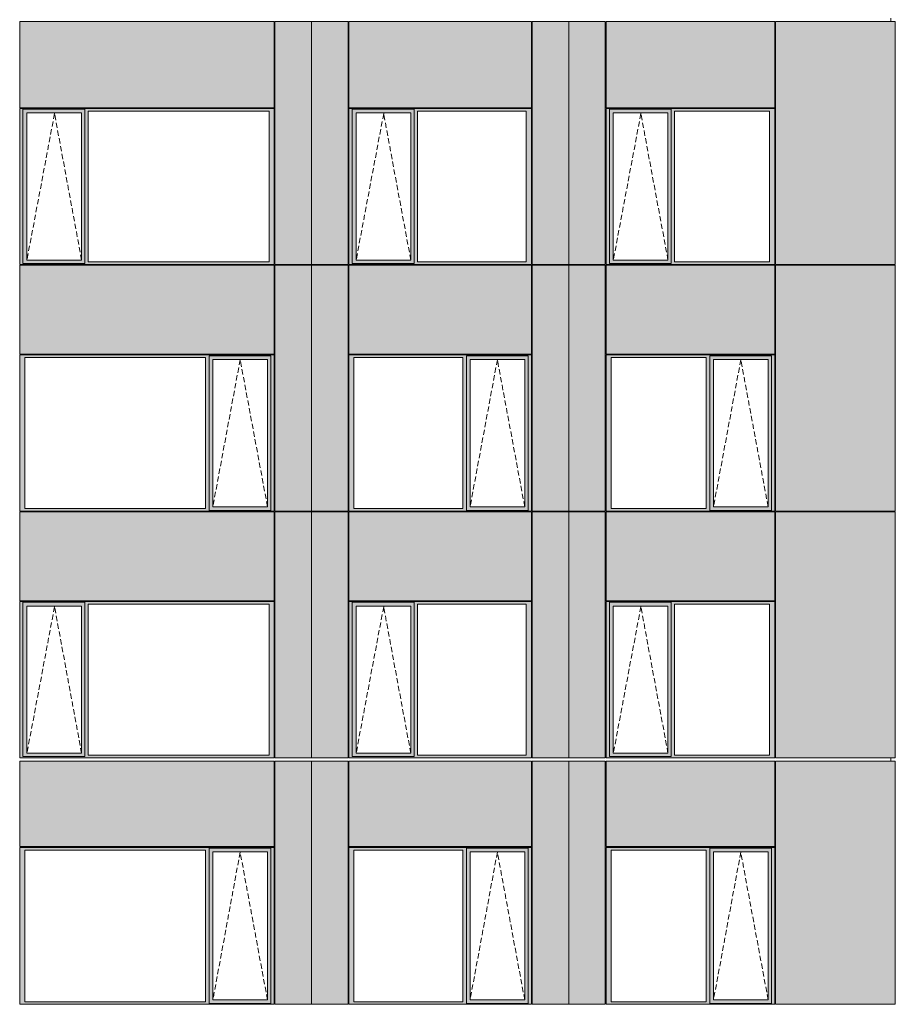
# Model space of a CAD drawing. Header units: millimetres. Extents: x 169383 to 755273, y -3871 to 302042.
# Tile 57 of 61: x 206035 to 217757, y 93598 to 106776. Entities that reach past the tile are written whole.
import ezdxf

# ---------------------------------------------------------------- set-up
doc = ezdxf.new("R2010")
doc.units = ezdxf.units.MM
doc.header["$MEASUREMENT"] = 0
doc.linetypes.add('OO_EOIAAY', pattern=[105.833361, 70.555568, -35.277793])
doc.layers.add('0_Ном._пера__1', color=7, linetype='Continuous', lineweight=0)
doc.layers.add('0_Ном._пера__120', color=7, linetype='Continuous', lineweight=0)
doc.layers.add('АР-Стены_внешние_.АР_Ном._пера__214', color=7, linetype='Continuous', lineweight=0, true_color=0xe2eaf1)

msp = doc.modelspace()

# ---------------------------------------------------------------- hatches: boundary and pattern name
at = {"layer": '0_Ном._пера__1', "linetype": 'Continuous', "lineweight": 0, "true_color": 0x000000}
for points in [[(206034.683, 105553.425), (206078.841, 105553.425), (206078.841, 105578.425), (209431.64, 105578.425), (209431.64, 105588.425), (206034.683, 105588.425)], [(206078.841, 103533.423), (206078.841, 105553.425), (206034.683, 105553.425), (206034.683, 103533.423)], [(206078.841, 105578.425), (206078.841, 105528.425), (206132.719, 105528.425), (206863.777, 105528.425), (206908.027, 105528.425), (206908.027, 105578.425)], [(209431.64, 105578.425), (206908.027, 105578.425), (206908.027, 105553.425), (206952.185, 105553.425), (209372.685, 105553.425), (209441.375, 105553.425), (209441.375, 105588.425), (209431.64, 105588.425)], [(206908.027, 105553.425), (206908.027, 103533.423), (206952.185, 103533.423), (206952.185, 105553.425)], [(209372.685, 103533.423), (209441.375, 103533.423), (209441.375, 105553.425), (209372.685, 105553.425)], [(210441.375, 105553.425), (210485.533, 105553.425), (210485.533, 105578.425), (212874.899, 105578.425), (212874.899, 105588.425), (210441.375, 105588.425)], [(210485.533, 103533.423), (210485.533, 105553.425), (210441.375, 105553.425), (210441.375, 103533.423)], [(210485.533, 105578.425), (210485.533, 105528.425), (210539.411, 105528.425), (211270.468, 105528.425), (211314.718, 105528.425), (211314.718, 105578.425)], [(212874.899, 105578.425), (211314.718, 105578.425), (211314.718, 105553.425), (211358.876, 105553.425), (212815.944, 105553.425), (212884.634, 105553.425), (212884.634, 105588.425), (212874.899, 105588.425)], [(211314.718, 105553.425), (211314.718, 103533.423), (211358.876, 103533.423), (211358.876, 105553.425)], [(212815.944, 103533.423), (212884.634, 103533.423), (212884.634, 105553.425), (212815.944, 105553.425)], [(213884.634, 105553.425), (213928.792, 105553.425), (213928.792, 105578.425), (216133.664, 105578.425), (216133.664, 105588.425), (213884.634, 105588.425)], [(213928.792, 103533.423), (213928.792, 105553.425), (213884.634, 105553.425), (213884.634, 103533.423)], [(213928.792, 105578.425), (213928.792, 105528.425), (213982.671, 105528.425), (214713.728, 105528.425), (214757.978, 105528.425), (214757.978, 105578.425)], [(216133.664, 105578.425), (214757.978, 105578.425), (214757.978, 105553.425), (214802.136, 105553.425), (216074.709, 105553.425), (216143.399, 105553.425), (216143.399, 105588.425), (216133.664, 105588.425)], [(214757.978, 105553.425), (214757.978, 103533.423), (214802.136, 103533.423), (214802.136, 105553.425)], [(216074.709, 103533.423), (216143.399, 103533.423), (216143.399, 105553.425), (216074.709, 105553.425)], [(206078.841, 105528.425), (206078.841, 103558.423), (206131.756, 103558.423), (206131.756, 105528.425)], [(206863.777, 103558.423), (206908.027, 103558.423), (206908.027, 105528.425), (206863.777, 105528.425)], [(210485.533, 105528.425), (210485.533, 103558.423), (210538.448, 103558.423), (210538.448, 105528.425)], [(211270.468, 103558.423), (211314.718, 103558.423), (211314.718, 105528.425), (211270.468, 105528.425)], [(213928.792, 105528.425), (213928.792, 103558.423), (213981.708, 103558.423), (213981.708, 105528.425)], [(214713.728, 103558.423), (214757.978, 103558.423), (214757.978, 105528.425), (214713.728, 105528.425)], [(206078.841, 103533.423), (206034.683, 103533.423), (206034.683, 103498.423), (209441.375, 103498.423), (209441.375, 103533.423), (209372.685, 103533.423), (206952.185, 103533.423), (206908.027, 103533.423), (206908.027, 103508.423), (206078.841, 103508.423)], [(206078.841, 103508.423), (206908.027, 103508.423), (206908.027, 103558.423), (206863.777, 103558.423), (206132.719, 103558.423), (206078.841, 103558.423)], [(210485.533, 103533.423), (210441.375, 103533.423), (210441.375, 103498.423), (212884.634, 103498.423), (212884.634, 103533.423), (212815.944, 103533.423), (211358.876, 103533.423), (211314.718, 103533.423), (211314.718, 103508.423), (210485.533, 103508.423)], [(210485.533, 103508.423), (211314.718, 103508.423), (211314.718, 103558.423), (211270.468, 103558.423), (210539.411, 103558.423), (210485.533, 103558.423)], [(213928.792, 103533.423), (213884.634, 103533.423), (213884.634, 103498.423), (216143.399, 103498.423), (216143.399, 103533.423), (216074.709, 103533.423), (214802.136, 103533.423), (214757.978, 103533.423), (214757.978, 103508.423), (213928.792, 103508.423)], [(213928.792, 103508.423), (214757.978, 103508.423), (214757.978, 103558.423), (214713.728, 103558.423), (213982.671, 103558.423), (213928.792, 103558.423)], [(206034.683, 102288.425), (206034.683, 102253.425), (206103.373, 102253.425), (208523.873, 102253.425), (208572.845, 102253.425), (208572.845, 102278.425), (209397.217, 102278.425), (209397.217, 102253.425), (209441.375, 102253.425), (209441.375, 102288.425)], [(208572.845, 102278.425), (208572.845, 102228.425), (208621.909, 102228.425), (209352.967, 102228.425), (209397.217, 102228.425), (209397.217, 102278.425)], [(210441.375, 102288.425), (210441.375, 102253.425), (210510.065, 102253.425), (211967.133, 102253.425), (212016.105, 102253.425), (212016.105, 102278.425), (212840.477, 102278.425), (212840.477, 102253.425), (212884.634, 102253.425), (212884.634, 102288.425)], [(212016.105, 102278.425), (212016.105, 102228.425), (212065.169, 102228.425), (212796.226, 102228.425), (212840.477, 102228.425), (212840.477, 102278.425)], [(213884.634, 102288.425), (213884.634, 102253.425), (213953.324, 102253.425), (215225.898, 102253.425), (215274.869, 102253.425), (215274.869, 102278.425), (216099.241, 102278.425), (216099.241, 102253.425), (216143.399, 102253.425), (216143.399, 102288.425)], [(215274.869, 102278.425), (215274.869, 102228.425), (215323.934, 102228.425), (216054.991, 102228.425), (216099.241, 102228.425), (216099.241, 102278.425)], [(206103.373, 100233.425), (206103.373, 102253.425), (206034.683, 102253.425), (206034.683, 100233.425)], [(208572.845, 102253.425), (208523.873, 102253.425), (208523.873, 100233.425), (208572.845, 100233.425)], [(208572.845, 100258.425), (208620.947, 100258.425), (208620.947, 102228.425), (208572.845, 102228.425)], [(209352.967, 102228.425), (209352.967, 100258.425), (209397.217, 100258.425), (209397.217, 102228.425)], [(209397.217, 100233.425), (209441.375, 100233.425), (209441.375, 102253.425), (209397.217, 102253.425)], [(210510.065, 100233.425), (210510.065, 102253.425), (210441.375, 102253.425), (210441.375, 100233.425)], [(212016.105, 102253.425), (211967.133, 102253.425), (211967.133, 100233.425), (212016.105, 100233.425)], [(212016.105, 100258.425), (212064.206, 100258.425), (212064.206, 102228.425), (212016.105, 102228.425)], [(212796.226, 102228.425), (212796.226, 100258.425), (212840.477, 100258.425), (212840.477, 102228.425)], [(212840.477, 100233.425), (212884.634, 100233.425), (212884.634, 102253.425), (212840.477, 102253.425)], [(213953.324, 100233.425), (213953.324, 102253.425), (213884.634, 102253.425), (213884.634, 100233.425)], [(215274.869, 102253.425), (215225.898, 102253.425), (215225.898, 100233.425), (215274.869, 100233.425)], [(215274.869, 100258.425), (215322.971, 100258.425), (215322.971, 102228.425), (215274.869, 102228.425)], [(216054.991, 102228.425), (216054.991, 100258.425), (216099.241, 100258.425), (216099.241, 102228.425)], [(216099.241, 100233.425), (216143.399, 100233.425), (216143.399, 102253.425), (216099.241, 102253.425)], [(206103.373, 100233.425), (206034.683, 100233.425), (206034.683, 100198.425), (209441.375, 100198.425), (209441.375, 100233.425), (209397.217, 100233.425), (209397.217, 100208.425), (208572.845, 100208.425), (208572.845, 100233.425), (208523.873, 100233.425)], [(208572.845, 100258.425), (208572.845, 100208.425), (209397.217, 100208.425), (209397.217, 100258.425), (209352.967, 100258.425), (208621.909, 100258.425)], [(210510.065, 100233.425), (210441.375, 100233.425), (210441.375, 100198.425), (212884.634, 100198.425), (212884.634, 100233.425), (212840.477, 100233.425), (212840.477, 100208.425), (212016.105, 100208.425), (212016.105, 100233.425), (211967.133, 100233.425)], [(212016.105, 100258.425), (212016.105, 100208.425), (212840.477, 100208.425), (212840.477, 100258.425), (212796.226, 100258.425), (212065.169, 100258.425)], [(213953.324, 100233.425), (213884.634, 100233.425), (213884.634, 100198.425), (216143.399, 100198.425), (216143.399, 100233.425), (216099.241, 100233.425), (216099.241, 100208.425), (215274.869, 100208.425), (215274.869, 100233.425), (215225.898, 100233.425)], [(215274.869, 100258.425), (215274.869, 100208.425), (216099.241, 100208.425), (216099.241, 100258.425), (216054.991, 100258.425), (215323.934, 100258.425)], [(206034.683, 98953.425), (206078.841, 98953.425), (206078.841, 98978.425), (209431.64, 98978.425), (209431.64, 98988.425), (206034.683, 98988.425)], [(206078.841, 98978.425), (206078.841, 98928.425), (206132.719, 98928.425), (206863.777, 98928.425), (206908.027, 98928.425), (206908.027, 98978.425)], [(209431.64, 98978.425), (206908.027, 98978.425), (206908.027, 98953.425), (206952.185, 98953.425), (209372.685, 98953.425), (209441.375, 98953.425), (209441.375, 98988.425), (209431.64, 98988.425)], [(210441.375, 98953.425), (210485.533, 98953.425), (210485.533, 98978.425), (212874.899, 98978.425), (212874.899, 98988.425), (210441.375, 98988.425)], [(210485.533, 98978.425), (210485.533, 98928.425), (210539.411, 98928.425), (211270.468, 98928.425), (211314.718, 98928.425), (211314.718, 98978.425)], [(212874.899, 98978.425), (211314.718, 98978.425), (211314.718, 98953.425), (211358.876, 98953.425), (212815.944, 98953.425), (212884.634, 98953.425), (212884.634, 98988.425), (212874.899, 98988.425)], [(213884.634, 98953.425), (213928.792, 98953.425), (213928.792, 98978.425), (216133.664, 98978.425), (216133.664, 98988.425), (213884.634, 98988.425)], [(213928.792, 98978.425), (213928.792, 98928.425), (213982.671, 98928.425), (214713.728, 98928.425), (214757.978, 98928.425), (214757.978, 98978.425)], [(216133.664, 98978.425), (214757.978, 98978.425), (214757.978, 98953.425), (214802.136, 98953.425), (216074.709, 98953.425), (216143.399, 98953.425), (216143.399, 98988.425), (216133.664, 98988.425)], [(206078.841, 96933.423), (206078.841, 98953.425), (206034.683, 98953.425), (206034.683, 96933.423)], [(206078.841, 98928.425), (206078.841, 96958.423), (206131.756, 96958.423), (206131.756, 98928.425)], [(206863.777, 96958.423), (206908.027, 96958.423), (206908.027, 98928.425), (206863.777, 98928.425)], [(206908.027, 98953.425), (206908.027, 96933.423), (206952.185, 96933.423), (206952.185, 98953.425)], [(209372.685, 96933.423), (209441.375, 96933.423), (209441.375, 98953.425), (209372.685, 98953.425)], [(210485.533, 96933.423), (210485.533, 98953.425), (210441.375, 98953.425), (210441.375, 96933.423)], [(210485.533, 98928.425), (210485.533, 96958.423), (210538.448, 96958.423), (210538.448, 98928.425)], [(211270.468, 96958.423), (211314.718, 96958.423), (211314.718, 98928.425), (211270.468, 98928.425)], [(211314.718, 98953.425), (211314.718, 96933.423), (211358.876, 96933.423), (211358.876, 98953.425)], [(212815.944, 96933.423), (212884.634, 96933.423), (212884.634, 98953.425), (212815.944, 98953.425)], [(213928.792, 96933.423), (213928.792, 98953.425), (213884.634, 98953.425), (213884.634, 96933.423)], [(213928.792, 98928.425), (213928.792, 96958.423), (213981.708, 96958.423), (213981.708, 98928.425)], [(214713.728, 96958.423), (214757.978, 96958.423), (214757.978, 98928.425), (214713.728, 98928.425)], [(214757.978, 98953.425), (214757.978, 96933.423), (214802.136, 96933.423), (214802.136, 98953.425)], [(216074.709, 96933.423), (216143.399, 96933.423), (216143.399, 98953.425), (216074.709, 98953.425)], [(206078.841, 96933.423), (206034.683, 96933.423), (206034.683, 96898.423), (209441.375, 96898.423), (209441.375, 96933.423), (209372.685, 96933.423), (206952.185, 96933.423), (206908.027, 96933.423), (206908.027, 96908.423), (206078.841, 96908.423)], [(206078.841, 96908.423), (206908.027, 96908.423), (206908.027, 96958.423), (206863.777, 96958.423), (206132.719, 96958.423), (206078.841, 96958.423)], [(210485.533, 96933.423), (210441.375, 96933.423), (210441.375, 96898.423), (212884.634, 96898.423), (212884.634, 96933.423), (212815.944, 96933.423), (211358.876, 96933.423), (211314.718, 96933.423), (211314.718, 96908.423), (210485.533, 96908.423)], [(210485.533, 96908.423), (211314.718, 96908.423), (211314.718, 96958.423), (211270.468, 96958.423), (210539.411, 96958.423), (210485.533, 96958.423)], [(213928.792, 96933.423), (213884.634, 96933.423), (213884.634, 96898.423), (216143.399, 96898.423), (216143.399, 96933.423), (216074.709, 96933.423), (214802.136, 96933.423), (214757.978, 96933.423), (214757.978, 96908.423), (213928.792, 96908.423)], [(213928.792, 96908.423), (214757.978, 96908.423), (214757.978, 96958.423), (214713.728, 96958.423), (213982.671, 96958.423), (213928.792, 96958.423)], [(206034.683, 95698.425), (206034.683, 95663.425), (206103.373, 95663.425), (208523.873, 95663.425), (208572.845, 95663.425), (208572.845, 95688.425), (209397.217, 95688.425), (209397.217, 95663.425), (209441.375, 95663.425), (209441.375, 95698.425)], [(208572.845, 95688.425), (208572.845, 95638.425), (208621.909, 95638.425), (209352.967, 95638.425), (209397.217, 95638.425), (209397.217, 95688.425)], [(210441.375, 95698.425), (210441.375, 95663.425), (210510.065, 95663.425), (211967.133, 95663.425), (212016.105, 95663.425), (212016.105, 95688.425), (212840.477, 95688.425), (212840.477, 95663.425), (212884.634, 95663.425), (212884.634, 95698.425)], [(212016.105, 95688.425), (212016.105, 95638.425), (212065.169, 95638.425), (212796.226, 95638.425), (212840.477, 95638.425), (212840.477, 95688.425)], [(213884.634, 95698.425), (213884.634, 95663.425), (213953.324, 95663.425), (215225.898, 95663.425), (215274.869, 95663.425), (215274.869, 95688.425), (216099.241, 95688.425), (216099.241, 95663.425), (216143.399, 95663.425), (216143.399, 95698.425)], [(215274.869, 95688.425), (215274.869, 95638.425), (215323.934, 95638.425), (216054.991, 95638.425), (216099.241, 95638.425), (216099.241, 95688.425)], [(206103.373, 93633.425), (206103.373, 95663.425), (206034.683, 95663.425), (206034.683, 93633.425)], [(208572.845, 95663.425), (208523.873, 95663.425), (208523.873, 93633.425), (208572.845, 93633.425)], [(208572.845, 93658.425), (208620.947, 93658.425), (208620.947, 95638.425), (208572.845, 95638.425)], [(209352.967, 95638.425), (209352.967, 93658.425), (209397.217, 93658.425), (209397.217, 95638.425)], [(209397.217, 93633.425), (209441.375, 93633.425), (209441.375, 95663.425), (209397.217, 95663.425)], [(210510.065, 93633.425), (210510.065, 95663.425), (210441.375, 95663.425), (210441.375, 93633.425)], [(212016.105, 95663.425), (211967.133, 95663.425), (211967.133, 93633.425), (212016.105, 93633.425)], [(212016.105, 93658.425), (212064.206, 93658.425), (212064.206, 95638.425), (212016.105, 95638.425)], [(212796.226, 95638.425), (212796.226, 93658.425), (212840.477, 93658.425), (212840.477, 95638.425)], [(212840.477, 93633.425), (212884.634, 93633.425), (212884.634, 95663.425), (212840.477, 95663.425)], [(213953.324, 93633.425), (213953.324, 95663.425), (213884.634, 95663.425), (213884.634, 93633.425)], [(215274.869, 95663.425), (215225.898, 95663.425), (215225.898, 93633.425), (215274.869, 93633.425)], [(215274.869, 93658.425), (215322.971, 93658.425), (215322.971, 95638.425), (215274.869, 95638.425)], [(216054.991, 95638.425), (216054.991, 93658.425), (216099.241, 93658.425), (216099.241, 95638.425)], [(216099.241, 93633.425), (216143.399, 93633.425), (216143.399, 95663.425), (216099.241, 95663.425)], [(206103.373, 93633.425), (206034.683, 93633.425), (206034.683, 93598.425), (209441.375, 93598.425), (209441.375, 93633.425), (209397.217, 93633.425), (209397.217, 93608.425), (208572.845, 93608.425), (208572.845, 93633.425), (208523.873, 93633.425)], [(208572.845, 93658.425), (208572.845, 93608.425), (209397.217, 93608.425), (209397.217, 93658.425), (209352.967, 93658.425), (208621.909, 93658.425)], [(210510.065, 93633.425), (210441.375, 93633.425), (210441.375, 93598.425), (212884.634, 93598.425), (212884.634, 93633.425), (212840.477, 93633.425), (212840.477, 93608.425), (212016.105, 93608.425), (212016.105, 93633.425), (211967.133, 93633.425)], [(212016.105, 93658.425), (212016.105, 93608.425), (212840.477, 93608.425), (212840.477, 93658.425), (212796.226, 93658.425), (212065.169, 93658.425)], [(213953.324, 93633.425), (213884.634, 93633.425), (213884.634, 93598.425), (216143.399, 93598.425), (216143.399, 93633.425), (216099.241, 93633.425), (216099.241, 93608.425), (215274.869, 93608.425), (215274.869, 93633.425), (215225.898, 93633.425)], [(215274.869, 93658.425), (215274.869, 93608.425), (216099.241, 93608.425), (216099.241, 93658.425), (216054.991, 93658.425), (215323.934, 93658.425)]]:
    msp.add_hatch(color=18, dxfattribs=at).paths.add_polyline_path(points)
at = {"layer": 'АР-Стены_внешние_.АР_Ном._пера__214', "linetype": 'Continuous', "lineweight": 0, "true_color": 0xe5e8eb}
for points in [[(206034.683, 106753.425), (206034.683, 105598.425), (209441.374, 105598.425), (209441.374, 106753.425)], [(209451.375, 106753.425), (209451.375, 103498.425), (209941.375, 103498.425), (209941.375, 106753.425)], [(209941.375, 106753.425), (209941.375, 103498.425), (210431.375, 103498.425), (210431.375, 106753.425)], [(210441.375, 106753.425), (210441.375, 105598.425), (212884.634, 105598.425), (212884.634, 106753.425)], [(212894.634, 106753.425), (212894.634, 103498.425), (213384.634, 103498.425), (213384.634, 106753.425)], [(213384.634, 106753.425), (213384.634, 103498.425), (213874.634, 103498.425), (213874.634, 106753.425)], [(213884.634, 106753.425), (213884.634, 105598.425), (216143.398, 105598.425), (216143.398, 106753.425)], [(217756.898, 103498.425), (217756.898, 106753.425), (216153.399, 106753.425), (216153.399, 103498.425)], [(206034.683, 103488.423), (206034.683, 102298.425), (209441.375, 102298.425), (209441.375, 103488.423)], [(209451.375, 102288.425), (209451.375, 100198.425), (209941.375, 100198.425), (209941.375, 103488.423), (209451.375, 103488.423)], [(209941.375, 103488.423), (209941.375, 100198.425), (210431.375, 100198.425), (210431.375, 103488.423)], [(210441.375, 103488.423), (210441.375, 102298.425), (212884.634, 102298.425), (212884.634, 103488.423)], [(212894.634, 102288.425), (212894.634, 100198.425), (213384.634, 100198.425), (213384.634, 103488.423), (212894.634, 103488.423)], [(213384.634, 103488.423), (213384.634, 100198.425), (213874.634, 100198.425), (213874.634, 103488.423)], [(213884.634, 103488.423), (213884.634, 102298.425), (216143.399, 102298.425), (216143.399, 103488.423)], [(216153.399, 102288.425), (216153.399, 100198.425), (217756.898, 100198.425), (217756.898, 103488.423), (216153.399, 103488.423)], [(206034.683, 100188.425), (206034.683, 98998.425), (209441.374, 98998.425), (209441.374, 100188.425)], [(209941.375, 100188.425), (209451.375, 100188.425), (209451.375, 96898.425), (209941.375, 96898.425)], [(210431.375, 100188.425), (209941.375, 100188.425), (209941.375, 96898.425), (210431.375, 96898.425)], [(210441.375, 100188.425), (210441.375, 98998.425), (212884.634, 98998.425), (212884.634, 100188.425)], [(213384.634, 100188.425), (212894.634, 100188.425), (212894.634, 96898.425), (213384.634, 96898.425)], [(213874.634, 100188.425), (213384.634, 100188.425), (213384.634, 96898.425), (213874.634, 96898.425)], [(213884.634, 100188.425), (213884.634, 98998.425), (216143.398, 98998.425), (216143.398, 100188.425)], [(217756.898, 96898.425), (217756.898, 100188.425), (216153.399, 100188.425), (216153.399, 96898.425)], [(206034.683, 96853.676), (206034.683, 95708.425), (209441.375, 95708.425), (209441.375, 96853.676)], [(209451.375, 95698.425), (209451.375, 93598.425), (209941.375, 93598.425), (209941.375, 96853.676), (209451.375, 96853.676)], [(209941.375, 96853.676), (209941.375, 93598.425), (210431.375, 93598.425), (210431.375, 96853.676)], [(210441.375, 96853.676), (210441.375, 95708.425), (212884.634, 95708.425), (212884.634, 96853.676)], [(212894.634, 95698.425), (212894.634, 93598.425), (213384.634, 93598.425), (213384.634, 96853.676), (212894.634, 96853.676)], [(213384.634, 96853.676), (213384.634, 93598.425), (213874.634, 93598.425), (213874.634, 96853.676)], [(213884.634, 96853.676), (213884.634, 95708.425), (216143.399, 95708.425), (216143.399, 96853.676)], [(216153.399, 95698.425), (216153.399, 93598.425), (217756.898, 93598.425), (217756.898, 96853.676), (216153.399, 96853.676)]]:
    msp.add_hatch(color=254, dxfattribs=at).paths.add_polyline_path(points)

# ---------------------------------------------------------------- linework, layer by layer
at = {"layer": '0_Ном._пера__120', "color": 7, "linetype": 'Continuous', "lineweight": 0}
for p, q in [((206034.683, 105598.425), (206034.683, 106753.425)), ((206034.683, 106753.425), (209441.374, 106753.425)), ((209441.374, 105598.425), (209441.374, 106753.425)), ((209451.375, 106753.425), (209451.375, 103498.425)), ((209451.375, 106753.425), (210431.375, 106753.425)), ((209941.375, 103489.627), (209941.375, 106753.425)), ((209941.375, 103488.423), (209941.375, 106753.425)), ((210431.375, 103498.425), (210431.375, 106753.425)), ((210441.375, 105598.425), (210441.375, 106753.425)), ((210441.375, 106753.425), (212884.634, 106753.425)), ((212884.634, 105598.425), (212884.634, 106753.425)), ((212894.634, 106753.425), (212894.634, 103498.425)), ((212894.634, 106753.425), (213874.634, 106753.425)), ((213384.634, 103488.423), (213384.634, 106753.425)), ((213874.634, 103498.425), (213874.634, 106753.425)), ((213884.634, 105598.425), (213884.634, 106753.425)), ((213884.634, 106753.425), (216143.398, 106753.425)), ((216143.398, 105598.425), (216143.398, 106753.425)), ((216153.399, 106753.425), (216153.399, 103498.425)), ((216153.399, 106753.425), (217756.898, 106753.425)), ((217694.726, 106798.425), (217694.726, 106753.425)), ((217756.898, 103498.425), (217756.898, 106753.425)), ((209441.374, 105598.425), (206034.683, 105598.425)), ((209441.375, 105588.425), (206034.683, 105588.425)), ((206044.587, 105588.425), (206034.683, 105588.425)), ((206034.683, 105588.425), (206034.683, 105553.425)), ((206034.683, 105553.425), (206034.683, 103533.423)), ((206078.841, 105553.425), (206078.841, 105578.425)), ((206078.841, 105578.425), (206908.027, 105578.425)), ((206078.841, 105553.425), (206078.841, 103512.999)), ((206908.027, 105578.425), (206908.027, 105553.425)), ((206908.027, 105553.425), (206908.027, 103533.423)), ((206952.185, 103533.423), (206952.185, 105553.425)), ((206952.185, 105553.425), (209372.685, 105553.425)), ((209372.685, 105553.425), (209372.685, 103533.423)), ((209441.375, 105553.425), (209441.375, 105588.425)), ((209441.375, 103533.423), (209441.375, 105553.425)), ((212884.634, 105598.425), (210441.375, 105598.425)), ((212884.634, 105588.425), (210441.375, 105588.425)), ((210451.279, 105588.425), (210441.375, 105588.425)), ((210441.375, 105588.425), (210441.375, 105553.425)), ((210441.375, 105553.425), (210441.375, 103533.423)), ((210485.533, 105553.425), (210485.533, 105578.425)), ((210485.533, 105578.425), (211314.718, 105578.425)), ((210485.533, 105553.425), (210485.533, 103512.999)), ((211314.718, 105578.425), (211314.718, 105553.425)), ((211314.718, 105553.425), (211314.718, 103533.423)), ((211358.876, 103533.423), (211358.876, 105553.425)), ((211358.876, 105553.425), (212815.944, 105553.425)), ((212815.944, 105553.425), (212815.944, 103533.423)), ((212884.634, 105553.425), (212884.634, 105588.425)), ((212884.634, 103533.423), (212884.634, 105553.425)), ((216143.398, 105598.425), (213884.634, 105598.425)), ((216143.399, 105588.425), (213884.634, 105588.425)), ((213894.539, 105588.425), (213884.634, 105588.425)), ((213884.634, 105588.425), (213884.634, 105553.425)), ((213884.634, 105553.425), (213884.634, 103533.423)), ((213928.792, 105553.425), (213928.792, 105578.425)), ((213928.792, 105578.425), (214757.978, 105578.425)), ((213928.792, 105553.425), (213928.792, 103512.999)), ((214757.978, 105578.425), (214757.978, 105553.425)), ((214757.978, 105553.425), (214757.978, 103533.423)), ((214802.136, 103533.423), (214802.136, 105553.425)), ((214802.136, 105553.425), (216074.709, 105553.425)), ((216074.709, 105553.425), (216074.709, 103533.423)), ((216143.399, 105553.425), (216143.399, 105588.425)), ((216143.399, 103533.423), (216143.399, 105553.425)), ((206862.814, 105528.425), (206131.756, 105528.425)), ((206131.756, 105528.425), (206131.756, 103558.423)), ((206862.814, 105528.425), (206863.777, 105528.425)), ((206863.777, 105528.425), (206863.777, 103558.423)), ((211269.505, 105528.425), (210538.448, 105528.425)), ((210538.448, 105528.425), (210538.448, 103558.423)), ((211269.505, 105528.425), (211270.468, 105528.425)), ((211270.468, 105528.425), (211270.468, 103558.423)), ((214712.765, 105528.425), (213981.708, 105528.425)), ((213981.708, 105528.425), (213981.708, 103558.423)), ((214712.765, 105528.425), (214713.728, 105528.425)), ((214713.728, 105528.425), (214713.728, 103558.423)), ((206034.683, 103533.423), (206034.683, 103498.423)), ((206044.311, 103498.425), (206034.683, 103498.425)), ((206034.683, 103498.423), (206044.508, 103498.423)), ((206034.683, 102298.425), (206034.683, 103488.423)), ((209441.375, 103488.423), (206034.683, 103488.423)), ((206044.508, 103498.423), (209431.56, 103498.423)), ((206908.027, 103512.999), (206078.841, 103512.999)), ((206131.756, 103558.423), (206862.814, 103558.423)), ((206863.777, 103558.423), (206862.814, 103558.423)), ((206908.027, 103533.423), (206908.027, 103512.999)), ((209372.685, 103533.423), (206952.185, 103533.423)), ((209431.56, 103498.423), (209441.375, 103498.423)), ((209441.375, 103498.423), (209441.375, 103533.423)), ((209441.375, 102298.425), (209441.375, 103488.423)), ((209941.375, 103498.425), (209451.375, 103498.425)), ((209451.375, 103488.423), (209451.375, 100198.425)), ((210431.375, 103488.423), (209451.375, 103488.423)), ((210431.375, 103498.425), (209941.375, 103498.425)), ((209941.375, 103488.423), (209941.375, 100198.425)), ((210431.375, 100198.425), (210431.375, 103488.423)), ((210441.375, 103533.423), (210441.375, 103498.423)), ((210451.003, 103498.425), (210441.375, 103498.425)), ((210441.375, 103498.423), (210451.2, 103498.423)), ((210441.375, 102298.425), (210441.375, 103488.423)), ((212884.634, 103488.423), (210441.375, 103488.423)), ((210451.2, 103498.423), (212874.82, 103498.423)), ((211314.718, 103512.999), (210485.533, 103512.999)), ((210538.448, 103558.423), (211269.505, 103558.423)), ((211270.468, 103558.423), (211269.505, 103558.423)), ((211314.718, 103533.423), (211314.718, 103512.999)), ((212815.944, 103533.423), (211358.876, 103533.423)), ((212874.82, 103498.423), (212884.634, 103498.423)), ((212884.634, 103498.423), (212884.634, 103533.423)), ((212884.634, 102298.425), (212884.634, 103488.423)), ((213384.634, 103498.425), (212894.634, 103498.425)), ((212894.634, 103488.423), (212894.634, 100198.425)), ((213874.634, 103488.423), (212894.634, 103488.423)), ((213874.634, 103498.425), (213384.634, 103498.425)), ((213384.634, 103488.423), (213384.634, 100198.425)), ((213874.634, 100198.425), (213874.634, 103488.423)), ((213884.634, 103533.423), (213884.634, 103498.423)), ((213894.263, 103498.425), (213884.634, 103498.425)), ((213884.634, 103498.423), (213894.459, 103498.423)), ((213884.634, 102298.425), (213884.634, 103488.423)), ((216143.399, 103488.423), (213884.634, 103488.423)), ((213894.459, 103498.423), (216133.585, 103498.423)), ((214757.978, 103512.999), (213928.792, 103512.999)), ((213981.708, 103558.423), (214712.765, 103558.423)), ((214713.728, 103558.423), (214712.765, 103558.423)), ((214757.978, 103533.423), (214757.978, 103512.999)), ((216074.709, 103533.423), (214802.136, 103533.423)), ((216133.585, 103498.423), (216143.399, 103498.423)), ((216143.399, 103498.423), (216143.399, 103533.423)), ((216143.399, 102298.425), (216143.399, 103488.423)), ((217756.898, 103498.425), (216153.399, 103498.425)), ((216153.399, 103488.423), (216153.399, 100198.425)), ((217756.898, 103488.423), (216153.399, 103488.423)), ((217694.726, 103498.425), (217694.726, 103488.423)), ((217756.898, 100198.425), (217756.898, 103488.423)), ((209441.375, 102298.425), (206034.683, 102298.425)), ((206034.683, 102253.425), (206034.683, 102288.425)), ((206034.683, 102288.425), (209441.375, 102288.425)), ((208572.845, 102228.425), (208572.845, 102278.425)), ((209397.217, 102278.425), (208572.845, 102278.425)), ((209397.217, 102253.425), (209397.217, 102278.425)), ((209441.375, 102288.425), (209441.375, 102253.425)), ((212884.634, 102298.425), (210441.375, 102298.425)), ((210441.375, 102253.425), (210441.375, 102288.425)), ((210441.375, 102288.425), (212884.634, 102288.425)), ((212016.105, 102228.425), (212016.105, 102278.425)), ((212840.477, 102278.425), (212016.105, 102278.425)), ((212840.477, 102253.425), (212840.477, 102278.425)), ((212884.634, 102288.425), (212884.634, 102253.425)), ((216143.399, 102298.425), (213884.634, 102298.425)), ((213884.634, 102253.425), (213884.634, 102288.425)), ((213884.634, 102288.425), (216143.399, 102288.425)), ((215274.869, 102228.425), (215274.869, 102278.425)), ((216099.241, 102278.425), (215274.869, 102278.425)), ((216099.241, 102253.425), (216099.241, 102278.425)), ((216143.399, 102288.425), (216143.399, 102253.425)), ((206034.683, 100233.425), (206034.683, 102253.425)), ((206103.373, 102253.425), (206103.373, 100233.425)), ((208523.873, 102253.425), (206103.373, 102253.425)), ((208523.873, 100233.425), (208523.873, 102253.425)), ((208572.845, 100258.425), (208572.845, 102228.425)), ((208620.947, 100258.425), (208620.947, 102228.425)), ((208620.947, 102228.425), (209352.004, 102228.425)), ((209352.967, 102228.425), (209352.004, 102228.425)), ((209352.967, 100258.425), (209352.967, 102228.425)), ((209397.217, 102253.425), (209397.217, 100233.425)), ((209441.375, 102253.425), (209441.375, 100233.425)), ((210441.375, 100233.425), (210441.375, 102253.425)), ((210510.065, 102253.425), (210510.065, 100233.425)), ((211967.133, 102253.425), (210510.065, 102253.425)), ((211967.133, 100233.425), (211967.133, 102253.425)), ((212016.105, 100258.425), (212016.105, 102228.425)), ((212064.206, 100258.425), (212064.206, 102228.425)), ((212064.206, 102228.425), (212795.264, 102228.425)), ((212796.226, 102228.425), (212795.264, 102228.425)), ((212796.226, 100258.425), (212796.226, 102228.425)), ((212840.477, 102253.425), (212840.477, 100233.425)), ((212884.634, 102253.425), (212884.634, 100233.425)), ((213884.634, 100233.425), (213884.634, 102253.425)), ((213953.324, 102253.425), (213953.324, 100233.425)), ((215225.898, 102253.425), (213953.324, 102253.425)), ((215225.898, 100233.425), (215225.898, 102253.425)), ((215274.869, 100258.425), (215274.869, 102228.425)), ((215322.971, 100258.425), (215322.971, 102228.425)), ((215322.971, 102228.425), (216054.028, 102228.425)), ((216054.991, 102228.425), (216054.028, 102228.425)), ((216054.991, 100258.425), (216054.991, 102228.425)), ((216099.241, 102253.425), (216099.241, 100233.425)), ((216143.399, 102253.425), (216143.399, 100233.425)), ((206034.683, 100198.425), (206034.683, 100233.425)), ((209441.375, 100198.425), (206034.683, 100198.425)), ((206034.683, 98998.425), (206034.683, 100188.425)), ((209441.374, 100188.425), (206034.683, 100188.425)), ((206103.373, 100233.425), (208523.873, 100233.425)), ((208572.845, 100208.425), (208572.845, 100258.425)), ((208572.845, 100208.425), (209397.217, 100208.425)), ((209352.004, 100258.425), (208620.947, 100258.425)), ((209352.004, 100258.425), (209352.967, 100258.425)), ((209397.217, 100233.425), (209397.217, 100208.425)), ((209441.374, 98998.425), (209441.374, 100188.425)), ((209441.375, 100233.425), (209441.375, 100198.425)), ((209941.375, 100198.425), (209451.375, 100198.425)), ((209451.375, 100188.425), (209451.375, 96898.425)), ((209941.375, 100188.425), (209451.375, 100188.425)), ((210431.375, 100198.425), (209941.375, 100198.425)), ((209941.375, 96898.425), (209941.375, 100198.425)), ((210431.375, 100188.425), (209941.375, 100188.425)), ((209941.375, 96898.425), (209941.375, 100188.425)), ((210431.375, 96898.425), (210431.375, 100188.425)), ((210441.375, 100198.425), (210441.375, 100233.425)), ((212884.634, 100198.425), (210441.375, 100198.425)), ((210441.375, 98998.425), (210441.375, 100188.425)), ((212884.634, 100188.425), (210441.375, 100188.425)), ((210510.065, 100233.425), (211967.133, 100233.425)), ((212016.105, 100208.425), (212016.105, 100258.425)), ((212016.105, 100208.425), (212840.477, 100208.425)), ((212795.264, 100258.425), (212064.206, 100258.425)), ((212795.264, 100258.425), (212796.226, 100258.425)), ((212840.477, 100233.425), (212840.477, 100208.425)), ((212884.634, 100233.425), (212884.634, 100198.425)), ((212884.634, 98998.425), (212884.634, 100188.425)), ((213384.634, 100198.425), (212894.634, 100198.425)), ((212894.634, 100188.425), (212894.634, 96898.425)), ((213384.634, 100188.425), (212894.634, 100188.425)), ((213874.634, 100198.425), (213384.634, 100198.425)), ((213384.634, 96898.425), (213384.634, 100195.962)), ((213874.634, 100188.425), (213384.634, 100188.425)), ((213874.634, 96898.425), (213874.634, 100188.425)), ((213884.634, 100198.425), (213884.634, 100233.425)), ((216143.399, 100198.425), (213884.634, 100198.425)), ((213884.634, 98998.425), (213884.634, 100188.425)), ((216143.398, 100188.425), (213884.634, 100188.425)), ((213953.324, 100233.425), (215225.898, 100233.425)), ((215274.869, 100208.425), (215274.869, 100258.425)), ((215274.869, 100208.425), (216099.241, 100208.425)), ((216054.028, 100258.425), (215322.971, 100258.425)), ((216054.028, 100258.425), (216054.991, 100258.425)), ((216099.241, 100233.425), (216099.241, 100208.425)), ((216143.398, 98998.425), (216143.398, 100188.425)), ((216143.399, 100233.425), (216143.399, 100198.425)), ((217756.898, 100198.425), (216153.399, 100198.425)), ((217756.898, 100188.425), (216153.399, 100188.425)), ((216153.399, 100188.425), (216153.399, 96898.425)), ((217694.726, 100198.425), (217694.726, 100188.425)), ((217756.898, 96898.425), (217756.898, 100188.425)), ((209441.374, 98998.425), (206034.683, 98998.425)), ((209441.375, 98988.425), (206034.683, 98988.425)), ((206044.587, 98988.425), (206034.683, 98988.425)), ((206034.683, 98988.425), (206034.683, 98953.425)), ((206078.841, 98953.425), (206078.841, 98978.425)), ((206078.841, 98978.425), (206908.027, 98978.425)), ((206908.027, 98978.425), (206908.027, 98953.425)), ((209441.375, 98953.425), (209441.375, 98988.425)), ((212884.634, 98998.425), (210441.375, 98998.425)), ((212884.634, 98988.425), (210441.375, 98988.425)), ((210451.279, 98988.425), (210441.375, 98988.425)), ((210441.375, 98988.425), (210441.375, 98953.425)), ((210485.533, 98953.425), (210485.533, 98978.425)), ((210485.533, 98978.425), (211314.718, 98978.425)), ((211314.718, 98978.425), (211314.718, 98953.425)), ((212884.634, 98953.425), (212884.634, 98988.425)), ((216143.398, 98998.425), (213884.634, 98998.425)), ((216143.399, 98988.425), (213884.634, 98988.425)), ((213894.539, 98988.425), (213884.634, 98988.425)), ((213884.634, 98988.425), (213884.634, 98953.425)), ((213928.792, 98953.425), (213928.792, 98978.425)), ((213928.792, 98978.425), (214757.978, 98978.425)), ((214757.978, 98978.425), (214757.978, 98953.425)), ((216143.399, 98953.425), (216143.399, 98988.425)), ((206034.683, 98953.425), (206034.683, 96933.423)), ((206078.841, 98953.425), (206078.841, 96912.999)), ((206862.814, 98928.425), (206131.756, 98928.425)), ((206131.756, 98928.425), (206131.756, 96958.423)), ((206862.814, 98928.425), (206863.777, 98928.425)), ((206863.777, 98928.425), (206863.777, 96958.423)), ((206908.027, 98953.425), (206908.027, 96933.423)), ((206952.185, 96933.423), (206952.185, 98953.425)), ((206952.185, 98953.425), (209372.685, 98953.425)), ((209372.685, 98953.425), (209372.685, 96933.423)), ((209441.375, 96933.423), (209441.375, 98953.425)), ((210441.375, 98953.425), (210441.375, 96933.423)), ((210485.533, 98953.425), (210485.533, 96912.999)), ((211269.505, 98928.425), (210538.448, 98928.425)), ((210538.448, 98928.425), (210538.448, 96958.423)), ((211269.505, 98928.425), (211270.468, 98928.425)), ((211270.468, 98928.425), (211270.468, 96958.423)), ((211314.718, 98953.425), (211314.718, 96933.423)), ((211358.876, 96933.423), (211358.876, 98953.425)), ((211358.876, 98953.425), (212815.944, 98953.425)), ((212815.944, 98953.425), (212815.944, 96933.423)), ((212884.634, 96933.423), (212884.634, 98953.425)), ((213884.634, 98953.425), (213884.634, 96933.423)), ((213928.792, 98953.425), (213928.792, 96912.999)), ((214712.765, 98928.425), (213981.708, 98928.425)), ((213981.708, 98928.425), (213981.708, 96958.423)), ((214712.765, 98928.425), (214713.728, 98928.425)), ((214713.728, 98928.425), (214713.728, 96958.423)), ((214757.978, 98953.425), (214757.978, 96933.423)), ((214802.136, 96933.423), (214802.136, 98953.425)), ((214802.136, 98953.425), (216074.709, 98953.425)), ((216074.709, 98953.425), (216074.709, 96933.423)), ((216143.399, 96933.423), (216143.399, 98953.425)), ((206034.683, 96933.423), (206034.683, 96898.423)), ((206044.311, 96898.425), (206034.683, 96898.425)), ((206034.683, 96898.423), (206044.508, 96898.423)), ((206044.508, 96898.423), (209431.56, 96898.423)), ((206908.027, 96912.999), (206078.841, 96912.999)), ((206131.756, 96958.423), (206862.814, 96958.423)), ((206863.777, 96958.423), (206862.814, 96958.423)), ((206908.027, 96933.423), (206908.027, 96912.999)), ((209372.685, 96933.423), (206952.185, 96933.423)), ((209431.56, 96898.423), (209441.375, 96898.423)), ((209441.375, 96898.423), (209441.375, 96933.423)), ((209941.375, 96898.425), (209451.375, 96898.425)), ((210431.375, 96898.425), (209941.375, 96898.425)), ((210441.375, 96933.423), (210441.375, 96898.423)), ((210451.003, 96898.425), (210441.375, 96898.425)), ((210441.375, 96898.423), (210451.2, 96898.423)), ((210451.2, 96898.423), (212874.82, 96898.423)), ((211314.718, 96912.999), (210485.533, 96912.999)), ((210538.448, 96958.423), (211269.505, 96958.423)), ((211270.468, 96958.423), (211269.505, 96958.423)), ((211314.718, 96933.423), (211314.718, 96912.999)), ((212815.944, 96933.423), (211358.876, 96933.423)), ((212874.82, 96898.423), (212884.634, 96898.423)), ((212884.634, 96898.423), (212884.634, 96933.423)), ((213384.634, 96898.425), (212894.634, 96898.425)), ((213874.634, 96898.425), (213384.634, 96898.425)), ((213884.634, 96933.423), (213884.634, 96898.423)), ((213894.263, 96898.425), (213884.634, 96898.425)), ((213884.634, 96898.423), (213894.459, 96898.423)), ((213894.459, 96898.423), (216133.585, 96898.423)), ((214757.978, 96912.999), (213928.792, 96912.999)), ((213981.708, 96958.423), (214712.765, 96958.423)), ((214713.728, 96958.423), (214712.765, 96958.423)), ((214757.978, 96933.423), (214757.978, 96912.999)), ((216074.709, 96933.423), (214802.136, 96933.423)), ((216133.585, 96898.423), (216143.399, 96898.423)), ((216143.399, 96898.423), (216143.399, 96933.423)), ((217756.898, 96898.425), (216153.399, 96898.425)), ((217694.726, 96898.425), (217694.726, 96853.676)), ((206034.683, 95708.425), (206034.683, 96853.676)), ((206034.683, 96853.676), (209441.375, 96853.676)), ((209441.375, 95708.425), (209441.375, 96853.676)), ((209451.375, 96853.676), (209451.375, 93598.425)), ((209451.375, 96853.676), (210431.375, 96853.676)), ((209941.375, 96853.676), (209941.375, 93598.425)), ((210431.375, 93598.425), (210431.375, 96853.676)), ((210441.375, 95708.425), (210441.375, 96853.676)), ((210441.375, 96853.676), (212884.634, 96853.676)), ((212884.634, 95708.425), (212884.634, 96853.676)), ((212894.634, 96853.676), (212894.634, 93598.425)), ((212894.634, 96853.676), (213874.634, 96853.676)), ((213384.634, 96853.676), (213384.634, 93598.425)), ((213874.634, 93598.425), (213874.634, 96853.676)), ((213884.634, 95708.425), (213884.634, 96853.676)), ((213884.634, 96853.676), (216143.399, 96853.676)), ((216143.399, 95708.425), (216143.399, 96853.676)), ((216153.399, 96853.676), (216153.399, 93598.425)), ((216153.399, 96853.676), (217756.898, 96853.676)), ((217756.898, 93598.425), (217756.898, 96853.676)), ((209441.375, 95708.425), (206034.683, 95708.425)), ((206034.683, 95663.425), (206034.683, 95698.425)), ((206034.683, 95698.425), (209441.375, 95698.425)), ((208572.845, 95638.425), (208572.845, 95688.425)), ((209397.217, 95688.425), (208572.845, 95688.425)), ((209397.217, 95663.425), (209397.217, 95688.425)), ((209441.375, 95698.425), (209441.375, 95663.425)), ((212884.634, 95708.425), (210441.375, 95708.425)), ((210441.375, 95663.425), (210441.375, 95698.425)), ((210441.375, 95698.425), (212884.634, 95698.425)), ((212016.105, 95638.425), (212016.105, 95688.425)), ((212840.477, 95688.425), (212016.105, 95688.425)), ((212840.477, 95663.425), (212840.477, 95688.425)), ((212884.634, 95698.425), (212884.634, 95663.425)), ((216143.399, 95708.425), (213884.634, 95708.425)), ((213884.634, 95663.425), (213884.634, 95698.425)), ((213884.634, 95698.425), (216143.399, 95698.425)), ((215274.869, 95638.425), (215274.869, 95688.425)), ((216099.241, 95688.425), (215274.869, 95688.425)), ((216099.241, 95663.425), (216099.241, 95688.425)), ((216143.399, 95698.425), (216143.399, 95663.425)), ((206034.683, 93633.425), (206034.683, 95663.425)), ((206103.373, 95663.425), (206103.373, 93633.425)), ((208523.873, 95663.425), (206103.373, 95663.425)), ((208523.873, 93633.425), (208523.873, 95663.425)), ((208572.845, 93658.425), (208572.845, 95638.425)), ((208620.947, 93658.425), (208620.947, 95638.425)), ((208620.947, 95638.425), (209352.004, 95638.425)), ((209352.967, 95638.425), (209352.004, 95638.425)), ((209352.967, 93658.425), (209352.967, 95638.425)), ((209397.217, 95663.425), (209397.217, 93633.425)), ((209441.375, 95663.425), (209441.375, 93633.425)), ((210441.375, 93633.425), (210441.375, 95663.425)), ((210510.065, 95663.425), (210510.065, 93633.425)), ((211967.133, 95663.425), (210510.065, 95663.425)), ((211967.133, 93633.425), (211967.133, 95663.425)), ((212016.105, 93658.425), (212016.105, 95638.425)), ((212064.206, 93658.425), (212064.206, 95638.425)), ((212064.206, 95638.425), (212795.264, 95638.425)), ((212796.226, 95638.425), (212795.264, 95638.425)), ((212796.226, 93658.425), (212796.226, 95638.425)), ((212840.477, 95663.425), (212840.477, 93633.425)), ((212884.634, 95663.425), (212884.634, 93633.425)), ((213884.634, 93633.425), (213884.634, 95663.425)), ((213953.324, 95663.425), (213953.324, 93633.425)), ((215225.898, 95663.425), (213953.324, 95663.425)), ((215225.898, 93633.425), (215225.898, 95663.425)), ((215274.869, 93658.425), (215274.869, 95638.425)), ((215322.971, 93658.425), (215322.971, 95638.425)), ((215322.971, 95638.425), (216054.028, 95638.425)), ((216054.991, 95638.425), (216054.028, 95638.425)), ((216054.991, 93658.425), (216054.991, 95638.425)), ((216099.241, 95663.425), (216099.241, 93633.425)), ((216143.399, 95663.425), (216143.399, 93633.425)), ((206034.683, 93598.425), (206034.683, 93633.425)), ((209441.375, 93598.425), (206034.683, 93598.425)), ((206103.373, 93633.425), (208523.873, 93633.425)), ((208572.845, 93608.425), (208572.845, 93658.425)), ((208572.845, 93608.425), (209397.217, 93608.425)), ((209352.004, 93658.425), (208620.947, 93658.425)), ((209352.004, 93658.425), (209352.967, 93658.425)), ((209397.217, 93633.425), (209397.217, 93608.425)), ((209441.375, 93633.425), (209441.375, 93598.425)), ((209941.375, 93598.425), (209451.375, 93598.425)), ((210431.375, 93598.425), (209941.375, 93598.425)), ((210441.375, 93598.425), (210441.375, 93633.425)), ((212884.634, 93598.425), (210441.375, 93598.425)), ((210510.065, 93633.425), (211967.133, 93633.425)), ((212016.105, 93608.425), (212016.105, 93658.425)), ((212016.105, 93608.425), (212840.477, 93608.425)), ((212795.264, 93658.425), (212064.206, 93658.425)), ((212795.264, 93658.425), (212796.226, 93658.425)), ((212840.477, 93633.425), (212840.477, 93608.425)), ((212884.634, 93633.425), (212884.634, 93598.425)), ((213384.634, 93598.425), (212894.634, 93598.425)), ((213874.634, 93598.425), (213384.634, 93598.425)), ((213884.634, 93598.425), (213884.634, 93633.425)), ((216143.399, 93598.425), (213884.634, 93598.425)), ((213953.324, 93633.425), (215225.898, 93633.425)), ((215274.869, 93608.425), (215274.869, 93658.425)), ((215274.869, 93608.425), (216099.241, 93608.425)), ((216054.028, 93658.425), (215322.971, 93658.425)), ((216054.028, 93658.425), (216054.991, 93658.425)), ((216099.241, 93633.425), (216099.241, 93608.425)), ((216143.399, 93633.425), (216143.399, 93598.425)), ((217756.898, 93598.425), (216153.399, 93598.425))]:
    msp.add_line(p, q, dxfattribs=at)
at = {"layer": '0_Ном._пера__120', "color": 7, "linetype": 'OO_EOIAAY', "lineweight": 0}
for p, q in [((206500.777, 105518.425), (206131.756, 103558.423)), ((206863.777, 103558.423), (206500.777, 105518.425)), ((210907.469, 105518.425), (210538.448, 103558.423)), ((211270.468, 103558.423), (210907.469, 105518.425)), ((214350.729, 105518.425), (213981.708, 103558.423)), ((214713.728, 103558.423), (214350.729, 105518.425)), ((208986.138, 102224.434), (208620.947, 100258.425)), ((209352.004, 100258.425), (208985.332, 102228.425)), ((212429.398, 102224.434), (212064.206, 100258.425)), ((212795.264, 100258.425), (212428.591, 102228.425)), ((215688.162, 102224.434), (215322.971, 100258.425)), ((216054.028, 100258.425), (215687.356, 102228.425)), ((206500.777, 98918.425), (206131.756, 96958.423)), ((206863.777, 96958.423), (206500.777, 98918.425)), ((210907.469, 98918.425), (210538.448, 96958.423)), ((211270.468, 96958.423), (210907.469, 98918.425)), ((214350.729, 98918.425), (213981.708, 96958.423)), ((214713.728, 96958.423), (214350.729, 98918.425)), ((208986.138, 95634.434), (208620.947, 93658.425)), ((209352.004, 93658.425), (208985.332, 95638.425)), ((212429.398, 95634.434), (212064.206, 93658.425)), ((212795.264, 93658.425), (212428.591, 95638.425)), ((215688.162, 95634.434), (215322.971, 93658.425)), ((216054.028, 93658.425), (215687.356, 95638.425))]:
    msp.add_line(p, q, dxfattribs=at)

doc.saveas('drawing.dxf')
